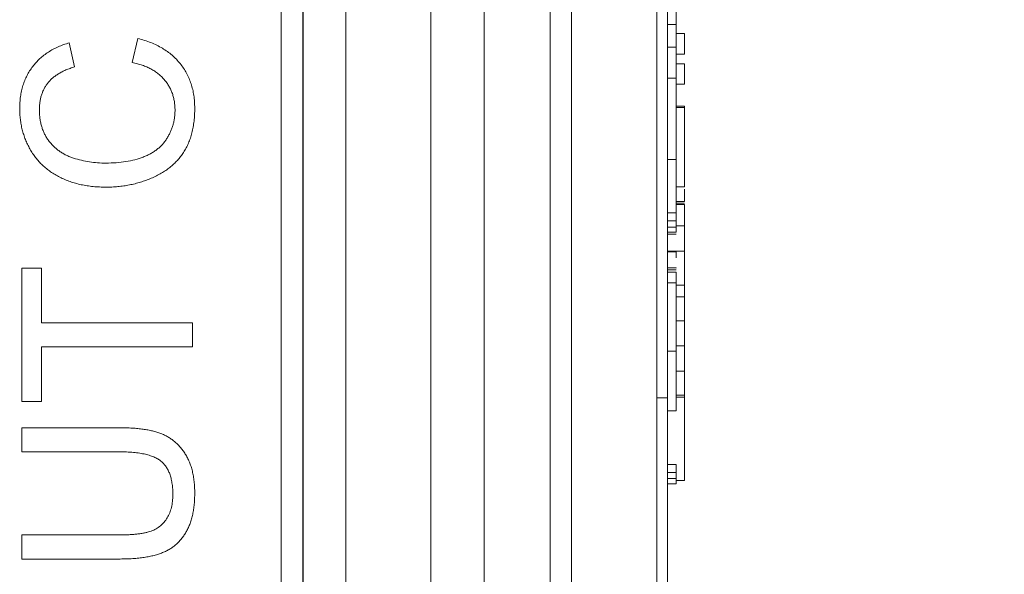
# Model space of a CAD drawing. Header units: millimetres. Extents: x 10 to 277, y 8 to 208.
# Tile 51 of 61: x 100.72 to 106.49, y 142.23 to 145.48. Entities that reach past the tile are written whole.
import ezdxf

# ---------------------------------------------------------------- set-up
doc = ezdxf.new("R2010")
doc.units = ezdxf.units.MM
doc.styles.add('SLDTEXTSTYLE0', font='TXT', dxfattribs={"width": 0.75})
doc.dimstyles.new('SLDDIMSTYLE0', dxfattribs={"dimtxt": 2.116667, "dimasz": 3, "dimexe": 0, "dimexo": 0.0625, "dimgap": 0.529167, "dimtad": 0, "dimtih": 1, "dimtoh": 1, "dimdec": 1, "dimlfac": 2, "dimrnd": 1e-09, "dimzin": 12, "dimdsep": 46, "dimtxsty": 'SLDTEXTSTYLE0', "dimsah": 1, "dimcen": 0.09, "dimadec": 0, "dimazin": 0, "dimtfac": 1, "dimtdec": 1, "dimtofl": 0, "dimtmove": 0, "dimatfit": 3, "dimfxl": 1, "dimtolj": 1, "dimtzin": 12, "dimarcsym": 0})

# ---------------------------------------------------------------- blocks, each defined once
blk = doc.blocks.new('*D8')
at = {"color": 7, "linetype": 'Continuous', "lineweight": 0}
for p, q in [((106.4533, 185.7809), (128.1168, 185.7809)), ((126.6168, 185.7809), (126.6168, 155.1452)), ((126.5424, 154.893), (126.5424, 152.0348)), ((126.5424, 154.893), (126.9711, 154.893)), ((133.727, 154.893), (133.2983, 154.893)), ((133.727, 154.893), (133.727, 152.0348)), ((126.5424, 152.0348), (126.9711, 152.0348)), ((133.727, 152.0348), (133.2983, 152.0348)), ((126.6168, 123.0809), (126.6168, 151.7826)), ((106.4533, 123.0809), (128.1168, 123.0809))]:
    blk.add_line(p, q, dxfattribs=at)
for points in [[(126.6168, 185.7809), (126.1088, 182.7809), (127.1248, 182.7809)], [(126.6168, 123.0809), (127.1248, 126.0809), (126.1088, 126.0809)]]:
    blk.add_solid(points, dxfattribs=at)
at = {"color": 7, "linetype": 'Continuous', "lineweight": 0, "char_height": 2.11667, "attachment_point": 1, "style": 'SLDTEXTSTYLE0'}
for s, insert in [('125.4', (118.6493, 154.5112)), ('4.94', (127.3998, 154.5112))]:
    blk.add_mtext(s, dxfattribs=dict(at, insert=insert))

msp = doc.modelspace()

# ---------------------------------------------------------------- linework, layer by layer
at = {"color": 7, "linetype": 'Continuous', "lineweight": 15}
for p, q in [((104.5168, 165.4934), (104.5168, 143.2684)), ((102.6309, 137.7534), (102.6309, 153.1084)), ((103.1304, 153.1084), (103.1304, 137.7534)), ((102.3787, 138.5055), (102.3787, 152.3563)), ((102.3809, 138.5033), (102.3809, 152.3585)), ((102.2533, 152.2309), (102.2533, 138.6309)), ((103.8283, 127.9809), (103.8283, 151.9309)), ((103.9533, 151.9309), (103.9533, 127.9809)), ((104.4533, 151.9309), (104.4533, 127.9809)), ((103.4424, 151.8834), (103.4424, 137.4413)), ((104.5668, 145.4565), (104.5168, 145.4565)), ((104.5668, 145.4298), (104.5668, 145.4327)), ((104.6168, 145.4028), (104.5668, 145.4028)), ((104.6168, 145.2826), (104.6168, 145.4028)), ((104.5668, 145.3231), (104.5168, 145.3231)), ((104.6168, 145.2826), (104.5668, 145.2826)), ((104.6168, 145.2265), (104.5668, 145.2265)), ((104.6168, 145.1063), (104.6168, 145.2265)), ((104.5668, 145.142), (104.5168, 145.142)), ((104.5668, 145.142), (104.5668, 144.6653)), ((104.6168, 145.1063), (104.5668, 145.1063)), ((104.6168, 144.9781), (104.5668, 144.9781)), ((104.6168, 144.9701), (104.5668, 144.9701)), ((104.6168, 144.9701), (104.6168, 144.9781)), ((104.6168, 144.5054), (104.6168, 144.9701)), ((104.5668, 144.6653), (104.5168, 144.6653)), ((104.6168, 144.5054), (104.5668, 144.5054)), ((104.6168, 144.4181), (104.5668, 144.4181)), ((104.6168, 144.4092), (104.5668, 144.4092)), ((104.6168, 144.4012), (104.5668, 144.4012)), ((104.5668, 144.352), (104.5168, 144.352)), ((104.5668, 144.3049), (104.5168, 144.3049)), ((104.5668, 144.2688), (104.5168, 144.2688)), ((104.5668, 144.2382), (104.5168, 144.2382)), ((104.6168, 144.2766), (104.5668, 144.2766)), ((104.5668, 144.2279), (104.5168, 144.2279)), ((104.6168, 144.1284), (104.5168, 144.1284)), ((104.5668, 144.1237), (104.5168, 144.1237)), ((104.6168, 144.1284), (104.6168, 144.1368)), ((104.6168, 143.9284), (104.6168, 144.1284)), ((104.5668, 144.0306), (104.5168, 144.0306)), ((104.5668, 144.0306), (104.5668, 144.0288)), ((104.5668, 144.0054), (104.5168, 144.0054)), ((104.5668, 143.9413), (104.5168, 143.9413)), ((104.6168, 143.9284), (104.5668, 143.9284)), ((104.6168, 143.8603), (104.6168, 143.9284)), ((104.6168, 143.8603), (104.5668, 143.8603)), ((104.6168, 143.7197), (104.6168, 143.8603)), ((104.6168, 143.7197), (104.5668, 143.7197)), ((104.6168, 143.5717), (104.6168, 143.7197)), ((104.6168, 143.5717), (104.5668, 143.5717)), ((104.6168, 143.424), (104.6168, 143.5717)), ((104.5668, 143.5417), (104.5168, 143.5417)), ((104.5668, 143.5417), (104.5668, 143.1915)), ((104.6168, 143.424), (104.5668, 143.424)), ((104.6168, 143.2834), (104.6168, 143.424)), ((104.5168, 143.2684), (104.4533, 143.2684)), ((104.5168, 143.2684), (104.5168, 141.6809)), ((104.6168, 143.2834), (104.5668, 143.2834)), ((104.6168, 143.2714), (104.5668, 143.2714)), ((104.6168, 143.2714), (104.6168, 143.2834)), ((104.6168, 142.7826), (104.6168, 143.2714)), ((104.5668, 143.1915), (104.5168, 143.1915)), ((104.5668, 142.8778), (104.5168, 142.8778)), ((104.5668, 142.8305), (104.5168, 142.8305)), ((104.5668, 142.8176), (104.5668, 142.8257)), ((104.5668, 142.7947), (104.5168, 142.7947)), ((104.5668, 142.7638), (104.5168, 142.7638)), ((104.6168, 142.7826), (104.5668, 142.7826))]:
    msp.add_line(p, q, dxfattribs=at)
at = {"color": 7, "linetype": 'Continuous', "lineweight": 0}
for p, q in [((102.2533, 152.2309), (102.2533, 138.6309)), ((101.0112, 145.3488), (101.0414, 145.2078)), ((101.0112, 145.3488), (101.0414, 145.2078)), ((101.3804, 145.2334), (101.4132, 145.3745)), ((101.3804, 145.2334), (101.4132, 145.3745)), ((100.7333, 144.0283), (100.8487, 144.0283)), ((100.7333, 143.2463), (100.7333, 144.0283)), ((100.7333, 143.2463), (100.7333, 144.0283)), ((100.7333, 144.0283), (100.8487, 144.0283)), ((100.8487, 144.0283), (100.8487, 143.7078)), ((100.8487, 144.0283), (100.8487, 143.7078)), ((100.8487, 143.7078), (101.7333, 143.7078)), ((100.8487, 143.7078), (101.7333, 143.7078)), ((101.7333, 143.7078), (101.7333, 143.5668)), ((101.7333, 143.7078), (101.7333, 143.5668)), ((100.8487, 143.5668), (100.8487, 143.2463)), ((101.7333, 143.5668), (100.8487, 143.5668)), ((101.7333, 143.5668), (100.8487, 143.5668)), ((100.8487, 143.5668), (100.8487, 143.2463)), ((100.8487, 143.2463), (100.7333, 143.2463)), ((100.8487, 143.2463), (100.7333, 143.2463)), ((100.7333, 142.9514), (100.7333, 143.0924)), ((100.7333, 143.0924), (101.3087, 143.0924)), ((100.7333, 143.0924), (101.3087, 143.0924)), ((100.7333, 142.9514), (100.7333, 143.0924)), ((101.302, 142.9514), (100.7333, 142.9514)), ((101.302, 142.9514), (100.7333, 142.9514)), ((100.7333, 142.4642), (101.302, 142.4642)), ((100.7333, 142.3232), (100.7333, 142.4642)), ((100.7333, 142.3232), (100.7333, 142.4642)), ((100.7333, 142.4642), (101.302, 142.4642)), ((101.3087, 142.3232), (100.7333, 142.3232)), ((101.3087, 142.3232), (100.7333, 142.3232))]:
    msp.add_line(p, q, dxfattribs=at)
at = {"color": 7, "linetype": 'Continuous', "lineweight": 0, "flags": 128}
for points in [[(101.0112, 145.3488), (101.0112, 145.3488)], [(101.4132, 145.3745), (101.4132, 145.3745)], [(101.3804, 145.2334), (101.3804, 145.2334)], [(101.0414, 145.2078), (101.0414, 145.2078)], [(100.7205, 144.9634), (100.7205, 144.9634)], [(100.8359, 144.9566), (100.8359, 144.9566)], [(101.6308, 144.953), (101.6308, 144.953)], [(101.7462, 144.9662), (101.7462, 144.9662)], [(101.2253, 144.6437), (101.2253, 144.6437)], [(101.2259, 144.5027), (101.2259, 144.5027)], [(100.7333, 144.0283), (100.7333, 144.0283)], [(100.8487, 144.0283), (100.8487, 144.0283)], [(100.8487, 143.7078), (100.8487, 143.7078)], [(101.7333, 143.7078), (101.7333, 143.7078)], [(100.8487, 143.5668), (100.8487, 143.5668)], [(101.7333, 143.5668), (101.7333, 143.5668)], [(100.7333, 143.2463), (100.7333, 143.2463)], [(100.8487, 143.2463), (100.8487, 143.2463)], [(100.7333, 143.0924), (100.7333, 143.0924)], [(101.3087, 143.0924), (101.3087, 143.0924)], [(100.7333, 142.9514), (100.7333, 142.9514)], [(101.302, 142.9514), (101.302, 142.9514)], [(101.618, 142.6992), (101.618, 142.6992)], [(101.7462, 142.7102), (101.7462, 142.7102)], [(100.7333, 142.4642), (100.7333, 142.4642)], [(101.302, 142.4642), (101.302, 142.4642)], [(100.7333, 142.3232), (100.7333, 142.3232)], [(101.3087, 142.3232), (101.3087, 142.3232)]]:
    msp.add_lwpolyline(points, dxfattribs=at)
at = {"color": 7, "linetype": 'Continuous', "lineweight": 15}
for points, knots in [([(104.5668, 145.5691), (104.5668, 145.5687), (104.5668, 145.568), (104.5668, 145.5622), (104.5668, 145.5537), (104.5668, 145.5413), (104.5668, 145.5256), (104.5668, 145.5061), (104.5668, 145.4836), (104.5668, 145.4655), (104.5668, 145.4565)], [0, 0, 0, 0, 0.1596723, 0.3061237, 0.4413987, 0.5663828, 0.6825352, 0.7918237, 0.8970642, 1, 1, 1, 1]), ([(104.5668, 145.4565), (104.5668, 145.4471), (104.5668, 145.4279), (104.5668, 145.3956), (104.5668, 145.3605), (104.5668, 145.3358), (104.5668, 145.3231)], [0, 0, 0, 0, 0.2364724, 0.4798404, 0.7330389, 1, 1, 1, 1]), ([(104.5668, 145.3231), (104.5668, 145.3093), (104.5668, 145.281), (104.5668, 145.2369), (104.5668, 145.1903), (104.5668, 145.1584), (104.5668, 145.142)], [0, 0, 0, 0, 0.2304664, 0.4728791, 0.7300101, 1, 1, 1, 1]), ([(104.5668, 144.6653), (104.5668, 144.6489), (104.5668, 144.6171), (104.5668, 144.5707), (104.5668, 144.5272), (104.5668, 144.4865), (104.5668, 144.4486), (104.5668, 144.4136), (104.5668, 144.3813), (104.5668, 144.3616), (104.5668, 144.352)], [0, 0, 0, 0, 0.150734, 0.293149, 0.427607, 0.553949, 0.674226, 0.787867, 0.896064, 1, 1, 1, 1]), ([(104.6168, 144.2766), (104.6168, 144.281), (104.6168, 144.2897), (104.6168, 144.3021), (104.6168, 144.3141), (104.6168, 144.3255), (104.6168, 144.3363), (104.6168, 144.3466), (104.6168, 144.3564), (104.6168, 144.3656), (104.6168, 144.374), (104.6168, 144.3813), (104.6168, 144.3874), (104.6168, 144.3926), (104.6168, 144.3964), (104.6168, 144.3991), (104.6168, 144.401), (104.6168, 144.4011), (104.6168, 144.4012)], [0, 0, 0, 0, 0.056697, 0.112529, 0.168226, 0.224454, 0.280939, 0.338491, 0.39746, 0.458575, 0.520431, 0.582933, 0.646632, 0.712214, 0.779824, 0.850066, 0.923377, 1, 1, 1, 1]), ([(104.5668, 144.352), (104.5668, 144.3432), (104.5668, 144.3255), (104.5668, 144.3118), (104.5668, 144.3049)], [0, 0, 0, 0, 0.493165, 1, 1, 1, 1]), ([(104.5668, 144.3049), (104.5668, 144.3013), (104.5668, 144.2941), (104.5668, 144.2849), (104.5668, 144.276), (104.5668, 144.2713), (104.5668, 144.2688)], [0, 0, 0, 0, 0.239359, 0.484786, 0.736712, 1, 1, 1, 1]), ([(104.5668, 144.2688), (104.5668, 144.2663), (104.5668, 144.2613), (104.5668, 144.2551), (104.5668, 144.25), (104.5668, 144.2455), (104.5668, 144.2424), (104.5668, 144.24), (104.5668, 144.2383), (104.5668, 144.2382), (104.5668, 144.2382)], [0, 0, 0, 0, 0.107951, 0.2202486, 0.3362924, 0.4577245, 0.5844822, 0.7171833, 0.8560125, 1, 1, 1, 1]), ([(104.6168, 144.1284), (104.6168, 144.1374), (104.6168, 144.1548), (104.6168, 144.1795), (104.6168, 144.2017), (104.6168, 144.2215), (104.6168, 144.2388), (104.6168, 144.2536), (104.6168, 144.266), (104.6168, 144.2733), (104.6168, 144.2766)], [0, 0, 0, 0, 0.182561, 0.349169, 0.498162, 0.631255, 0.747721, 0.848429, 0.931835, 1, 1, 1, 1]), ([(104.5668, 144.088), (104.5668, 144.0968), (104.5668, 144.1222), (104.5668, 144.1231), (104.5668, 144.1237)], [0, 0, 0, 0, 0.343567, 1, 1, 1, 1]), ([(104.5668, 144.0054), (104.5668, 144.0026), (104.5668, 143.9973), (104.5668, 143.9832), (104.5668, 143.9649), (104.5668, 143.9492), (104.5668, 143.9413)], [0, 0, 0, 0, 0.267079, 0.518486, 0.759803, 1, 1, 1, 1]), ([(104.5668, 143.9413), (104.5668, 143.9373), (104.5668, 143.929), (104.5668, 143.9149), (104.5668, 143.8992), (104.5668, 143.8819), (104.5668, 143.8628), (104.5668, 143.842), (104.5668, 143.8195), (104.5668, 143.7954), (104.5668, 143.7695), (104.5668, 143.742), (104.5668, 143.7127), (104.5668, 143.6818), (104.5668, 143.6491), (104.5668, 143.6148), (104.5668, 143.5788), (104.5668, 143.5542), (104.5668, 143.5417)], [0, 0, 0, 0, 0.038062, 0.078749, 0.12173, 0.1675, 0.216698, 0.269498, 0.325451, 0.384806, 0.448126, 0.515415, 0.585866, 0.660969, 0.739806, 0.822393, 0.909276, 1, 1, 1, 1]), ([(104.5668, 142.8778), (104.5668, 142.8691), (104.5668, 142.8513), (104.5668, 142.8375), (104.5668, 142.8305)], [0, 0, 0, 0, 0.492183, 1, 1, 1, 1]), ([(104.5668, 142.8305), (104.5668, 142.827), (104.5668, 142.8199), (104.5668, 142.8107), (104.5668, 142.8019), (104.5668, 142.7971), (104.5668, 142.7947)], [0, 0, 0, 0, 0.237077, 0.484046, 0.737554, 1, 1, 1, 1]), ([(104.5668, 142.7947), (104.5668, 142.7922), (104.5668, 142.7871), (104.5668, 142.781), (104.5668, 142.7755), (104.5668, 142.7715), (104.5668, 142.768), (104.5668, 142.7657), (104.5668, 142.7639), (104.5668, 142.7638), (104.5668, 142.7638)], [0, 0, 0, 0, 0.1082734, 0.2198708, 0.3365293, 0.4581158, 0.5854051, 0.7174222, 0.8555824, 1, 1, 1, 1])]:
    msp.add_open_spline(points, degree=3, knots=knots, dxfattribs=at)
at = {"color": 7, "linetype": 'Continuous', "lineweight": 0}
for points, knots in [([(100.7205, 144.9634), (100.7207, 144.9754), (100.7212, 144.9989), (100.7249, 145.0333), (100.7306, 145.0665), (100.7391, 145.0981), (100.7496, 145.1283), (100.7631, 145.1569), (100.7784, 145.1842), (100.7963, 145.2099), (100.8163, 145.234), (100.8384, 145.2562), (100.8623, 145.2766), (100.8884, 145.2948), (100.9163, 145.3112), (100.946, 145.3259), (100.9778, 145.3386), (100.9999, 145.3454), (101.0112, 145.3488)], [0, 0, 0, 0, 0.068638, 0.134916, 0.198742, 0.261397, 0.322366, 0.382377, 0.442271, 0.502019, 0.561883, 0.621772, 0.68159, 0.742091, 0.80394, 0.867184, 0.932371, 1, 1, 1, 1]), ([(100.7205, 144.9634), (100.7207, 144.9754), (100.7212, 144.9989), (100.7249, 145.0333), (100.7306, 145.0665), (100.7391, 145.0981), (100.7496, 145.1283), (100.7631, 145.1569), (100.7784, 145.1842), (100.7963, 145.2099), (100.8163, 145.234), (100.8384, 145.2562), (100.8623, 145.2766), (100.8884, 145.2948), (100.9163, 145.3112), (100.946, 145.3259), (100.9778, 145.3386), (100.9999, 145.3454), (101.0112, 145.3488)], [0, 0, 0, 0, 0.068638, 0.134916, 0.198742, 0.261397, 0.322366, 0.382377, 0.442271, 0.502019, 0.561883, 0.621772, 0.68159, 0.742091, 0.80394, 0.867184, 0.932371, 1, 1, 1, 1]), ([(101.4132, 145.3745), (101.4264, 145.3709), (101.4523, 145.364), (101.4893, 145.3504), (101.524, 145.335), (101.5564, 145.3176), (101.5862, 145.2981), (101.6136, 145.2766), (101.6387, 145.253), (101.6612, 145.2272), (101.6813, 145.1998), (101.6985, 145.1707), (101.7135, 145.1404), (101.7255, 145.1084), (101.7346, 145.0749), (101.7413, 145.04), (101.7453, 145.0036), (101.7459, 144.9788), (101.7462, 144.9662)], [0, 0, 0, 0, 0.071585, 0.14003, 0.206218, 0.270183, 0.332034, 0.392519, 0.452603, 0.512051, 0.571337, 0.629962, 0.688738, 0.748139, 0.808684, 0.870243, 0.933893, 1, 1, 1, 1]), ([(101.4132, 145.3745), (101.4264, 145.3709), (101.4523, 145.364), (101.4893, 145.3504), (101.524, 145.335), (101.5564, 145.3176), (101.5862, 145.2981), (101.6136, 145.2766), (101.6387, 145.253), (101.6612, 145.2272), (101.6813, 145.1998), (101.6985, 145.1707), (101.7135, 145.1404), (101.7255, 145.1084), (101.7346, 145.0749), (101.7413, 145.04), (101.7453, 145.0036), (101.7459, 144.9788), (101.7462, 144.9662)], [0, 0, 0, 0, 0.071585, 0.14003, 0.206218, 0.270183, 0.332034, 0.392519, 0.452603, 0.512051, 0.571337, 0.629962, 0.688738, 0.748139, 0.808684, 0.870243, 0.933893, 1, 1, 1, 1]), ([(101.6308, 144.953), (101.6306, 144.9617), (101.6302, 144.9789), (101.6271, 145.004), (101.6224, 145.0283), (101.6153, 145.0513), (101.6065, 145.0735), (101.5957, 145.0946), (101.5827, 145.1146), (101.5679, 145.1336), (101.5511, 145.1514), (101.5324, 145.1678), (101.5117, 145.1824), (101.4893, 145.196), (101.4646, 145.2074), (101.4384, 145.2179), (101.4101, 145.2267), (101.3904, 145.2312), (101.3804, 145.2334)], [0, 0, 0, 0, 0.063336, 0.125111, 0.184688, 0.24321, 0.300888, 0.35837, 0.415761, 0.474387, 0.533966, 0.594008, 0.655072, 0.71861, 0.784375, 0.852991, 0.9249, 1, 1, 1, 1]), ([(101.6308, 144.953), (101.6306, 144.9617), (101.6302, 144.9789), (101.6271, 145.004), (101.6224, 145.0283), (101.6153, 145.0513), (101.6065, 145.0735), (101.5957, 145.0946), (101.5827, 145.1146), (101.5679, 145.1336), (101.5511, 145.1514), (101.5324, 145.1678), (101.5117, 145.1824), (101.4893, 145.196), (101.4646, 145.2074), (101.4384, 145.2179), (101.4101, 145.2267), (101.3904, 145.2312), (101.3804, 145.2334)], [0, 0, 0, 0, 0.063336, 0.125111, 0.184688, 0.24321, 0.300888, 0.35837, 0.415761, 0.474387, 0.533966, 0.594008, 0.655072, 0.71861, 0.784375, 0.852991, 0.9249, 1, 1, 1, 1]), ([(101.0414, 145.2078), (101.0328, 145.205), (101.0159, 145.1996), (100.9917, 145.19), (100.9693, 145.1796), (100.9488, 145.1682), (100.9302, 145.1557), (100.9132, 145.1425), (100.8982, 145.1282), (100.8848, 145.1132), (100.8733, 145.0969), (100.8632, 145.0799), (100.8548, 145.0617), (100.8478, 145.0427), (100.8424, 145.0226), (100.8386, 145.0015), (100.8364, 144.9794), (100.8361, 144.9643), (100.8359, 144.9566)], [0, 0, 0, 0, 0.077231, 0.151165, 0.220785, 0.28715, 0.350632, 0.411307, 0.469964, 0.526707, 0.582498, 0.638509, 0.694918, 0.75242, 0.811251, 0.871856, 0.934644, 1, 1, 1, 1]), ([(101.0414, 145.2078), (101.0328, 145.205), (101.0159, 145.1996), (100.9917, 145.19), (100.9693, 145.1796), (100.9488, 145.1682), (100.9302, 145.1557), (100.9132, 145.1425), (100.8982, 145.1282), (100.8848, 145.1132), (100.8733, 145.0969), (100.8632, 145.0799), (100.8548, 145.0617), (100.8478, 145.0427), (100.8424, 145.0226), (100.8386, 145.0015), (100.8364, 144.9794), (100.8361, 144.9643), (100.8359, 144.9566)], [0, 0, 0, 0, 0.077231, 0.151165, 0.220785, 0.28715, 0.350632, 0.411307, 0.469964, 0.526707, 0.582498, 0.638509, 0.694918, 0.75242, 0.811251, 0.871856, 0.934644, 1, 1, 1, 1]), ([(101.2259, 144.5027), (101.2132, 144.5029), (101.1882, 144.5033), (101.1512, 144.5059), (101.1155, 144.5105), (101.081, 144.5169), (101.0478, 144.5251), (101.0157, 144.5351), (100.9849, 144.547), (100.9555, 144.5605), (100.9277, 144.576), (100.9013, 144.5928), (100.8769, 144.6113), (100.8539, 144.6311), (100.8328, 144.6526), (100.8135, 144.6758), (100.7959, 144.7004), (100.7801, 144.7265), (100.7662, 144.7537), (100.7538, 144.7816), (100.7437, 144.8103), (100.7352, 144.8396), (100.7285, 144.8695), (100.724, 144.9002), (100.7211, 144.9316), (100.7207, 144.9527), (100.7205, 144.9634)], [0, 0, 0, 0, 0.0494, 0.097603, 0.144252, 0.189468, 0.23391, 0.277479, 0.3201, 0.362197, 0.403498, 0.443945, 0.48366, 0.522903, 0.561867, 0.600803, 0.640112, 0.67965, 0.719406, 0.758859, 0.79832, 0.837806, 0.877471, 0.917684, 0.958394, 1, 1, 1, 1]), ([(101.2259, 144.5027), (101.2132, 144.5029), (101.1882, 144.5033), (101.1512, 144.5059), (101.1155, 144.5105), (101.081, 144.5169), (101.0478, 144.5251), (101.0157, 144.5351), (100.9849, 144.547), (100.9555, 144.5605), (100.9277, 144.576), (100.9013, 144.5928), (100.8769, 144.6113), (100.8539, 144.6311), (100.8328, 144.6526), (100.8135, 144.6758), (100.7959, 144.7004), (100.7801, 144.7265), (100.7662, 144.7537), (100.7538, 144.7816), (100.7437, 144.8103), (100.7352, 144.8396), (100.7285, 144.8695), (100.724, 144.9002), (100.7211, 144.9316), (100.7207, 144.9527), (100.7205, 144.9634)], [0, 0, 0, 0, 0.0494, 0.097603, 0.144252, 0.189468, 0.23391, 0.277479, 0.3201, 0.362197, 0.403498, 0.443945, 0.48366, 0.522903, 0.561867, 0.600803, 0.640112, 0.67965, 0.719406, 0.758859, 0.79832, 0.837806, 0.877471, 0.917684, 0.958394, 1, 1, 1, 1]), ([(100.8359, 144.9566), (100.836, 144.9478), (100.8363, 144.9304), (100.839, 144.9049), (100.8431, 144.8805), (100.8492, 144.8572), (100.8568, 144.835), (100.866, 144.8139), (100.8771, 144.7939), (100.8899, 144.7752), (100.9042, 144.7577), (100.9196, 144.7415), (100.9361, 144.7266), (100.9538, 144.7131), (100.9727, 144.7011), (100.9928, 144.6902), (101.014, 144.6808), (101.0438, 144.6702), (101.0823, 144.6598), (101.1293, 144.6505), (101.1771, 144.6447), (101.2092, 144.644), (101.2253, 144.6437)], [0, 0, 0, 0, 0.046755, 0.091953, 0.135782, 0.178202, 0.219405, 0.25999, 0.300086, 0.340347, 0.380104, 0.419671, 0.458777, 0.497935, 0.537416, 0.577653, 0.618705, 0.660477, 0.745342, 0.829773, 0.914616, 1, 1, 1, 1]), ([(100.8359, 144.9566), (100.836, 144.9478), (100.8363, 144.9304), (100.839, 144.9049), (100.8431, 144.8805), (100.8492, 144.8572), (100.8568, 144.835), (100.866, 144.8139), (100.8771, 144.7939), (100.8899, 144.7752), (100.9042, 144.7577), (100.9196, 144.7415), (100.9361, 144.7266), (100.9538, 144.7131), (100.9727, 144.7011), (100.9928, 144.6902), (101.014, 144.6808), (101.0438, 144.6702), (101.0823, 144.6598), (101.1293, 144.6505), (101.1771, 144.6447), (101.2092, 144.644), (101.2253, 144.6437)], [0, 0, 0, 0, 0.046755, 0.091953, 0.135782, 0.178202, 0.219405, 0.25999, 0.300086, 0.340347, 0.380104, 0.419671, 0.458777, 0.497935, 0.537416, 0.577653, 0.618705, 0.660477, 0.745342, 0.829773, 0.914616, 1, 1, 1, 1]), ([(101.2253, 144.6437), (101.2456, 144.6441), (101.2849, 144.6448), (101.3419, 144.6518), (101.395, 144.6627), (101.4364, 144.6756), (101.4669, 144.6887), (101.4883, 144.6992), (101.5082, 144.7112), (101.5265, 144.7245), (101.5433, 144.7391), (101.5586, 144.7548), (101.5726, 144.7717), (101.5847, 144.79), (101.5954, 144.8089), (101.605, 144.8283), (101.613, 144.8481), (101.6193, 144.8684), (101.6247, 144.8889), (101.6282, 144.9099), (101.6302, 144.9313), (101.6306, 144.9457), (101.6308, 144.953)], [0, 0, 0, 0, 0.105343, 0.204719, 0.298072, 0.387073, 0.429728, 0.470904, 0.511124, 0.550181, 0.588356, 0.626685, 0.664453, 0.702516, 0.740482, 0.777619, 0.814717, 0.851527, 0.888099, 0.925112, 0.962104, 1, 1, 1, 1]), ([(101.2253, 144.6437), (101.2456, 144.6441), (101.2849, 144.6448), (101.3419, 144.6518), (101.395, 144.6627), (101.4364, 144.6756), (101.4669, 144.6887), (101.4883, 144.6992), (101.5082, 144.7112), (101.5265, 144.7245), (101.5433, 144.7391), (101.5586, 144.7548), (101.5726, 144.7717), (101.5847, 144.79), (101.5954, 144.8089), (101.605, 144.8283), (101.613, 144.8481), (101.6193, 144.8684), (101.6247, 144.8889), (101.6282, 144.9099), (101.6302, 144.9313), (101.6306, 144.9457), (101.6308, 144.953)], [0, 0, 0, 0, 0.105343, 0.204719, 0.298072, 0.387073, 0.429728, 0.470904, 0.511124, 0.550181, 0.588356, 0.626685, 0.664453, 0.702516, 0.740482, 0.777619, 0.814717, 0.851527, 0.888099, 0.925112, 0.962104, 1, 1, 1, 1]), ([(101.7462, 144.9662), (101.746, 144.9533), (101.7456, 144.9279), (101.7426, 144.8908), (101.7373, 144.8555), (101.7305, 144.8219), (101.7212, 144.7904), (101.7101, 144.7605), (101.6966, 144.7327), (101.6813, 144.7066), (101.6639, 144.6824), (101.6449, 144.6594), (101.6238, 144.6382), (101.601, 144.6184), (101.5763, 144.6003), (101.55, 144.5833), (101.5216, 144.5682), (101.4917, 144.5544), (101.4606, 144.5423), (101.4288, 144.5316), (101.3963, 144.5229), (101.3634, 144.5153), (101.3298, 144.5099), (101.2957, 144.5055), (101.261, 144.5031), (101.2377, 144.5028), (101.2259, 144.5027)], [0, 0, 0, 0, 0.049195, 0.0962462, 0.1413461, 0.1846001, 0.2260725, 0.2661862, 0.3053022, 0.3432568, 0.3808883, 0.4185062, 0.4563285, 0.4942458, 0.5330319, 0.5724808, 0.6130857, 0.6549406, 0.6974022, 0.7398887, 0.7821987, 0.8250647, 0.8679898, 0.9114121, 0.9553727, 1, 1, 1, 1]), ([(101.7462, 144.9662), (101.746, 144.9533), (101.7456, 144.9279), (101.7426, 144.8908), (101.7373, 144.8555), (101.7305, 144.8219), (101.7212, 144.7904), (101.7101, 144.7605), (101.6966, 144.7327), (101.6813, 144.7066), (101.6639, 144.6824), (101.6449, 144.6594), (101.6238, 144.6382), (101.601, 144.6184), (101.5763, 144.6003), (101.55, 144.5833), (101.5216, 144.5682), (101.4917, 144.5544), (101.4606, 144.5423), (101.4288, 144.5316), (101.3963, 144.5229), (101.3634, 144.5153), (101.3298, 144.5099), (101.2957, 144.5055), (101.261, 144.5031), (101.2377, 144.5028), (101.2259, 144.5027)], [0, 0, 0, 0, 0.049195, 0.0962462, 0.1413461, 0.1846001, 0.2260725, 0.2661862, 0.3053022, 0.3432568, 0.3808883, 0.4185062, 0.4563285, 0.4942458, 0.5330319, 0.5724808, 0.6130857, 0.6549406, 0.6974022, 0.7398887, 0.7821987, 0.8250647, 0.8679898, 0.9114121, 0.9553727, 1, 1, 1, 1]), ([(101.3087, 143.0924), (101.3209, 143.0923), (101.3447, 143.092), (101.3793, 143.0907), (101.4121, 143.0881), (101.4428, 143.0842), (101.4717, 143.0797), (101.4986, 143.074), (101.5236, 143.0671), (101.5469, 143.0594), (101.5687, 143.0501), (101.5893, 143.0391), (101.609, 143.0268), (101.6275, 143.0125), (101.6448, 142.9964), (101.6615, 142.979), (101.6766, 142.9595), (101.6911, 142.9386), (101.7041, 142.9159), (101.7154, 142.8915), (101.725, 142.8655), (101.7328, 142.8377), (101.7387, 142.8082), (101.7431, 142.777), (101.7458, 142.7442), (101.746, 142.7217), (101.7462, 142.7102)], [0, 0, 0, 0, 0.054649, 0.106348, 0.155172, 0.201504, 0.244751, 0.28598, 0.324372, 0.360631, 0.395681, 0.430142, 0.464769, 0.499468, 0.534758, 0.570456, 0.607016, 0.645031, 0.683955, 0.723766, 0.765144, 0.807964, 0.852761, 0.899506, 0.948629, 1, 1, 1, 1]), ([(101.3087, 143.0924), (101.3209, 143.0923), (101.3447, 143.092), (101.3793, 143.0907), (101.4121, 143.0881), (101.4428, 143.0842), (101.4717, 143.0797), (101.4986, 143.074), (101.5236, 143.0671), (101.5469, 143.0594), (101.5687, 143.0501), (101.5893, 143.0391), (101.609, 143.0268), (101.6275, 143.0125), (101.6448, 142.9964), (101.6615, 142.979), (101.6766, 142.9595), (101.6911, 142.9386), (101.7041, 142.9159), (101.7154, 142.8915), (101.725, 142.8655), (101.7328, 142.8377), (101.7387, 142.8082), (101.7431, 142.777), (101.7458, 142.7442), (101.746, 142.7217), (101.7462, 142.7102)], [0, 0, 0, 0, 0.054649, 0.106348, 0.155172, 0.201504, 0.244751, 0.28598, 0.324372, 0.360631, 0.395681, 0.430142, 0.464769, 0.499468, 0.534758, 0.570456, 0.607016, 0.645031, 0.683955, 0.723766, 0.765144, 0.807964, 0.852761, 0.899506, 0.948629, 1, 1, 1, 1]), ([(101.618, 142.6992), (101.6178, 142.7101), (101.6174, 142.7313), (101.6145, 142.7618), (101.6092, 142.7898), (101.6024, 142.8154), (101.5931, 142.8386), (101.5819, 142.8595), (101.5684, 142.8778), (101.5528, 142.894), (101.5341, 142.9078), (101.512, 142.9196), (101.4861, 142.9295), (101.4565, 142.9377), (101.4231, 142.9437), (101.3861, 142.9483), (101.3453, 142.9508), (101.3169, 142.9512), (101.302, 142.9514)], [0, 0, 0, 0, 0.069485, 0.134169, 0.194056, 0.249845, 0.302298, 0.351948, 0.399805, 0.445925, 0.494034, 0.546524, 0.60472, 0.66935, 0.740865, 0.819815, 0.90596, 1, 1, 1, 1]), ([(101.618, 142.6992), (101.6178, 142.7101), (101.6174, 142.7313), (101.6145, 142.7618), (101.6092, 142.7898), (101.6024, 142.8154), (101.5931, 142.8386), (101.5819, 142.8595), (101.5684, 142.8778), (101.5528, 142.894), (101.5341, 142.9078), (101.512, 142.9196), (101.4861, 142.9295), (101.4565, 142.9377), (101.4231, 142.9437), (101.3861, 142.9483), (101.3453, 142.9508), (101.3169, 142.9512), (101.302, 142.9514)], [0, 0, 0, 0, 0.069485, 0.134169, 0.194056, 0.249845, 0.302298, 0.351948, 0.399805, 0.445925, 0.494034, 0.546524, 0.60472, 0.66935, 0.740865, 0.819815, 0.90596, 1, 1, 1, 1]), ([(101.302, 142.4642), (101.3124, 142.4643), (101.3324, 142.4645), (101.3613, 142.4654), (101.3881, 142.4673), (101.4129, 142.4695), (101.4355, 142.4727), (101.4559, 142.4767), (101.4743, 142.4813), (101.4959, 142.4881), (101.5199, 142.4994), (101.5456, 142.5169), (101.5675, 142.5388), (101.5858, 142.5645), (101.6003, 142.5938), (101.6106, 142.6262), (101.617, 142.6617), (101.6176, 142.6864), (101.618, 142.6992)], [0, 0, 0, 0, 0.0681576, 0.131511, 0.1905622, 0.2453384, 0.2950836, 0.340786, 0.3824824, 0.419887, 0.4893218, 0.556646, 0.6234919, 0.6921877, 0.7633699, 0.8377606, 0.9159043, 1, 1, 1, 1]), ([(101.302, 142.4642), (101.3124, 142.4643), (101.3324, 142.4645), (101.3613, 142.4654), (101.3881, 142.4673), (101.4129, 142.4695), (101.4355, 142.4727), (101.4559, 142.4767), (101.4743, 142.4813), (101.4959, 142.4881), (101.5199, 142.4994), (101.5456, 142.5169), (101.5675, 142.5388), (101.5858, 142.5645), (101.6003, 142.5938), (101.6106, 142.6262), (101.617, 142.6617), (101.6176, 142.6864), (101.618, 142.6992)], [0, 0, 0, 0, 0.0681576, 0.131511, 0.1905622, 0.2453384, 0.2950836, 0.340786, 0.3824824, 0.419887, 0.4893218, 0.556646, 0.6234919, 0.6921877, 0.7633699, 0.8377606, 0.9159043, 1, 1, 1, 1]), ([(101.7462, 142.7102), (101.746, 142.699), (101.7457, 142.6771), (101.7435, 142.6451), (101.7396, 142.6146), (101.7346, 142.5856), (101.7277, 142.5582), (101.7193, 142.5323), (101.7095, 142.508), (101.6983, 142.4852), (101.6854, 142.4642), (101.6713, 142.4446), (101.6559, 142.4266), (101.639, 142.4101), (101.6209, 142.3952), (101.6014, 142.3819), (101.5804, 142.3703), (101.5581, 142.36), (101.534, 142.3511), (101.5079, 142.3439), (101.4798, 142.3374), (101.4496, 142.3323), (101.4174, 142.328), (101.3829, 142.3254), (101.3465, 142.3235), (101.3215, 142.3233), (101.3087, 142.3232)], [0, 0, 0, 0, 0.049704, 0.096844, 0.142151, 0.185722, 0.227184, 0.26731, 0.305922, 0.343223, 0.379593, 0.414973, 0.450006, 0.484726, 0.519188, 0.553889, 0.589109, 0.625239, 0.662765, 0.702742, 0.745218, 0.790245, 0.838268, 0.889309, 0.943205, 1, 1, 1, 1]), ([(101.7462, 142.7102), (101.746, 142.699), (101.7457, 142.6771), (101.7435, 142.6451), (101.7396, 142.6146), (101.7346, 142.5856), (101.7277, 142.5582), (101.7193, 142.5323), (101.7095, 142.508), (101.6983, 142.4852), (101.6854, 142.4642), (101.6713, 142.4446), (101.6559, 142.4266), (101.639, 142.4101), (101.6209, 142.3952), (101.6014, 142.3819), (101.5804, 142.3703), (101.5581, 142.36), (101.534, 142.3511), (101.5079, 142.3439), (101.4798, 142.3374), (101.4496, 142.3323), (101.4174, 142.328), (101.3829, 142.3254), (101.3465, 142.3235), (101.3215, 142.3233), (101.3087, 142.3232)], [0, 0, 0, 0, 0.049704, 0.096844, 0.142151, 0.185722, 0.227184, 0.26731, 0.305922, 0.343223, 0.379593, 0.414973, 0.450006, 0.484726, 0.519188, 0.553889, 0.589109, 0.625239, 0.662765, 0.702742, 0.745218, 0.790245, 0.838268, 0.889309, 0.943205, 1, 1, 1, 1])]:
    msp.add_open_spline(points, degree=3, knots=knots, dxfattribs=at)
at = {"color": 7, "linetype": 'Continuous', "lineweight": 15}
for points in [[(104.6168, 144.4181), (104.6168, 144.4906)], [(104.5668, 144.0181), (104.5168, 144.0181)]]:
    msp.add_open_spline(points, degree=1, dxfattribs=at)

# ---------------------------------------------------------------- dimensions: what is measured, and where the dimension line sits
at = {"color": 7, "linetype": 'Continuous', "lineweight": 0}
dim = msp.add_linear_dim(base=(126.6168, 123.0809), p1=(104.4533, 185.7809), p2=(104.4533, 123.0809), angle=90, dimstyle='SLDDIMSTYLE0', dxfattribs=at)
dim.commit()
dim.dimension.update_dxf_attribs({"geometry": '*D8', "text_midpoint": (126.6168, 153.4639), "dimtype": 160})

doc.saveas('drawing.dxf')
